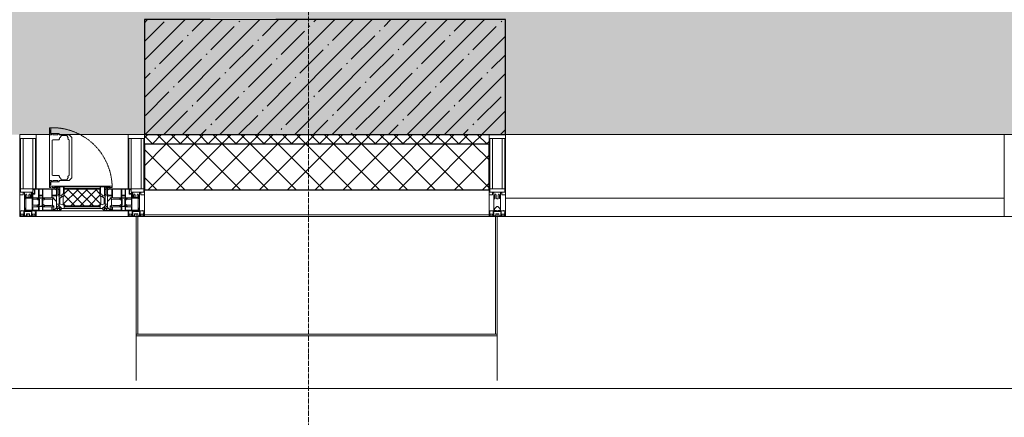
# Model space of a CAD drawing. Header units: millimetres. Extents: x -547442 to 178656, y -69521 to 11064.
# Tile 101 of 256: x -169983 to -166983, y -41140 to -39927. Entities that reach past the tile are written whole.
import ezdxf

# ---------------------------------------------------------------- set-up
doc = ezdxf.new("R2010")
doc.units = ezdxf.units.MM
doc.linetypes.add('-D1-02х01', pattern=[3, 2, -1])
doc.linetypes.add('-D1d1-15x02', pattern=[19, 15, -2, 0, -2])
for name, color, linetype, lineweight in [('_0', 7, 'Continuous', 13), ('A-COLS', 7, 'Continuous', 5), ('A-DETL-GENF', 7, 'Continuous', 5), ('A-GLAZ', 7, 'Continuous', 5), ('A-GLAZ-CURT', 8, 'Continuous', 5), ('A-GLAZ-CWMG', 8, 'Continuous', 5), ('A-WALL', 7, 'Continuous', 5), ('A-WALL-FNSH', 8, 'Continuous', 5), ('I-WALL', 7, 'Continuous', 5), ('S-COLS', 7, 'Continuous', 5), ('S-GRID', 7, 'Continuous', 5), ('Ограждение', 7, 'Continuous', 5), ('Поручни', 7, 'Continuous', 5)]:
    doc.layers.add(name, color=color, linetype=linetype, lineweight=lineweight)

# ---------------------------------------------------------------- blocks, each defined once
blk = doc.blocks.new('System Panel - A_PAN_Glass-5027492-50_AS_M_L04')
at = {"layer": 'A-GLAZ-CURT'}
for p, q in [((760, 0), (-760, 0)), ((-760, 0), (-760, -55)), ((760, -55), (760, 0)), ((-760, -55), (760, -55))]:
    blk.add_line(p, q, dxfattribs=at)
blk = doc.blocks.new('Rectangular Mullion - R_StandardFrame_50Wx250H-3323615-50_AS_M_L04')
at = {"layer": 'A-GLAZ-CWMG'}
blk.add_line((37450, 5400), (37450, 6920), dxfattribs=at)
blk = doc.blocks.new('Rectangular Mullion - R_StandardFrame_50Wx250H-V13-50_AS_M_L04')
at = {"layer": 'A-GLAZ-CWMG', "lineweight": 9}
for p, q in [((-25, 84), (-25, 250)), ((-25, 250), (25, 250)), ((25, 250), (25, 0)), ((-25, 0), (-25, 17)), ((25, 0), (-25, 0))]:
    blk.add_line(p, q, dxfattribs=at)
blk = doc.blocks.new('Rectangular Mullion - 50Wx250H-2623690-50_AS_M_L04')
at = {"layer": 'A-DETL-GENF'}
for p, q in [((-25, 65.2), (-25, 250)), ((-25, 250), (0, 250)), ((25, 250), (0, 250)), ((25, 65.2), (25, 250)), ((-23, 237.3), (0, 237.3)), ((-23, 237.3), (-23, 73.6)), ((-14.9, 84), (-14.9, 237.3)), ((23, 237.3), (0, 237.3)), ((14.9, 84), (14.9, 237.3)), ((23, 237.3), (23, 73.6)), ((-14, 65.2), (-25, 65.2)), ((0, 84), (-23, 84)), ((-0.5, 73.6), (-23, 73.6)), ((-14, 71.3), (-14, 65.2)), ((-10, 71.3), (-14, 71.3)), ((-10, 53), (-10, 71.3)), ((-7, 65.2), (-5.9, 67.3)), ((-7, 65.2), (-7, 54.7)), ((-4.1, 67.3), (-5.9, 67.3)), ((-4.1, 67.3), (-2.9, 65.1)), ((-2.9, 65.1), (-2.9, 54.6)), ((0, 84), (23, 84)), ((0.5, 73.6), (23, 73.6)), ((4.1, 67.3), (2.9, 65.1)), ((2.9, 65.1), (2.9, 54.6)), ((4.1, 67.3), (5.9, 67.3)), ((7, 65.2), (5.9, 67.3)), ((7, 65.2), (7, 54.7)), ((10, 71.3), (14, 71.3)), ((10, 53), (10, 71.3)), ((14, 71.3), (14, 65.2)), ((14, 65.2), (25, 65.2)), ((-8.7, 53), (-10, 53)), ((-10, 53), (-10, 17)), ((-8.7, 53), (-7, 54.7)), ((-1.3, 53), (-2.9, 54.6)), ((0, 53), (-1.3, 53)), ((0, 53), (1.3, 53)), ((1.3, 53), (2.9, 54.6)), ((8.7, 53), (7, 54.7)), ((8.7, 53), (10, 53)), ((10, 53), (10, 17)), ((-23.8, 14.6), (-25, 14.2)), ((-25, 0), (-25, 14.2)), ((-22.3, 17), (-23.8, 17)), ((-23.8, 17), (-23.8, 14.6)), ((-22.5, 10.6), (-23.8, 14.6)), ((-22.5, 10.6), (-23.7, 9.9)), ((-23.7, 1.3), (-23.7, 9.9)), ((-23.7, 1.3), (-11.8, 1.3)), ((-23.2, 10.2), (-22.5, 8)), ((-22.5, 8), (-22.5, 4.5)), ((-21.3, 4.5), (-22.5, 4.5)), ((-22.3, 17), (-22.3, 16)), ((-22.3, 16), (-21.3, 16)), ((-19, 17.6), (-21.3, 16)), ((-21.3, 4.5), (-21.3, 6.5)), ((-21.3, 6.5), (-14.2, 6.5)), ((-18.4, 16.6), (-19, 17.6)), ((-7.4, 16.6), (-18.4, 16.6)), ((-14.2, 6.5), (-14.2, 4.5)), ((-13.2, 4.5), (-14.2, 4.5)), ((-13.2, 4.5), (-12.2, 7.2)), ((-12.7, 7.6), (-11.3, 11.4)), ((-12.7, 7.6), (-11.8, 6.9)), ((-12.2, 9), (-12.2, 14.8)), ((-12.2, 14.8), (0, 14.8)), ((-11.8, 1.3), (-11.8, 6.9)), ((-10.5, 11.2), (-11.3, 11.4)), ((-10.5, 1.5), (-10.5, 11.2)), ((-4.8, 1.5), (-10.5, 1.5)), ((-10, 17), (-7.5, 17)), ((-8.5, 23), (-1.5, 30)), ((-8.5, 18.5), (-8.5, 23)), ((-7.5, 18.5), (-8.5, 18.5)), ((-7.5, 17), (-7.5, 18.5)), ((-7.4, 18), (-7.4, 16.6)), ((-2.6, 18), (-7.4, 18)), ((0, 8), (-4.8, 8)), ((-4.8, 1.5), (-4.8, 8)), ((-2.6, 18), (-2.6, 16.8)), ((-2.6, 16.8), (0, 16.8)), ((-1.5, 30), (0, 30)), ((1.5, 30), (0, 30)), ((2.6, 16.8), (0, 16.8)), ((0, 14.8), (0, 16.8)), ((0, 14.8), (0, 16.8)), ((12.2, 14.8), (0, 14.8)), ((0, 0), (0, 8)), ((0, 8), (4.8, 8)), ((0, 0), (0, 8)), ((8.5, 23), (1.5, 30)), ((2.6, 18), (2.6, 16.8)), ((2.6, 18), (7.4, 18)), ((4.8, 1.5), (4.8, 8)), ((4.8, 1.5), (10.5, 1.5)), ((7.4, 18), (7.4, 16.6)), ((7.4, 16.6), (18.4, 16.6)), ((7.5, 18.5), (8.5, 18.5)), ((7.5, 17), (7.5, 18.5)), ((10, 17), (7.5, 17)), ((8.5, 18.5), (8.5, 23)), ((10.5, 11.2), (11.3, 11.4)), ((10.5, 1.5), (10.5, 11.2)), ((12.7, 7.6), (11.3, 11.4)), ((12.7, 7.6), (11.8, 6.9)), ((11.8, 1.3), (11.8, 6.9)), ((23.7, 1.3), (11.8, 1.3)), ((12.2, 9), (12.2, 14.8)), ((13.2, 4.5), (12.2, 7.2)), ((13.2, 4.5), (14.2, 4.5)), ((21.3, 6.5), (14.2, 6.5)), ((14.2, 6.5), (14.2, 4.5)), ((18.4, 16.6), (19, 17.6)), ((19, 17.6), (21.3, 16)), ((22.3, 16), (21.3, 16)), ((21.3, 4.5), (21.3, 6.5)), ((21.3, 4.5), (22.5, 4.5)), ((22.3, 17), (22.3, 16)), ((22.3, 17), (23.8, 17)), ((22.5, 10.6), (23.8, 14.6)), ((22.5, 10.6), (23.7, 9.9)), ((23.2, 10.2), (22.5, 8)), ((22.5, 8), (22.5, 4.5)), ((23.7, 1.3), (23.7, 9.9)), ((23.8, 17), (23.8, 14.6)), ((23.8, 14.6), (25, 14.2)), ((25, 0), (25, 14.2)), ((-25, 0), (0, 0)), ((25, 0), (0, 0))]:
    blk.add_line(p, q, dxfattribs=at)
for centre, start, end in [((-0.5, 73.1), 360, 90), ((0.5, 73.1), 90, 180)]:
    blk.add_arc(centre, 0.5, start, end, dxfattribs=at)
blk = doc.blocks.new('Rectangular Mullion - R_StandardFrame_50Wx250H-4058886-50_AS_M_L04')
at = {"layer": 'A-GLAZ-CWMG', "lineweight": 9}
for p, q in [((-50, 0), (-50, 250)), ((-50, 250), (0, 250)), ((0, 250), (0, 0)), ((0, 0), (-50, 0))]:
    blk.add_line(p, q, dxfattribs=at)
blk = doc.blocks.new('Rectangular Mullion - 50Wx250H-V3-50_AS_M_L04')
at = {"layer": 'A-DETL-GENF'}
for p, q in [((-25, 84), (-25, 250)), ((-25, 250), (0, 250)), ((25, 250), (0, 250)), ((25, 65.2), (25, 250)), ((-23, 237.3), (0, 237.3)), ((-23, 237.3), (-23, 84)), ((-14.9, 84), (-14.9, 237.3)), ((23, 237.3), (0, 237.3)), ((14.9, 84), (14.9, 237.3)), ((23, 237.3), (23, 73.6)), ((0, 84), (-15, 84)), ((-0.5, 73.6), (-15, 73.6)), ((-10, 71.3), (-12, 71.3)), ((-10, 57.4), (-10, 71.3)), ((-7, 65.2), (-5.9, 67.3)), ((-7, 65.2), (-7, 57)), ((-4.1, 67.3), (-5.9, 67.3)), ((-4.1, 67.3), (-2.9, 65.1)), ((-2.9, 65.1), (-2.9, 57)), ((0, 84), (23, 84)), ((0.5, 73.6), (23, 73.6)), ((4.1, 67.3), (2.9, 65.1)), ((2.9, 65.1), (2.9, 57)), ((4.1, 67.3), (5.9, 67.3)), ((7, 65.2), (5.9, 67.3)), ((7, 65.2), (7, 54.7)), ((10, 71.3), (14, 71.3)), ((10, 53), (10, 71.3)), ((14, 71.3), (14, 65.2)), ((14, 65.2), (25, 65.2)), ((8.7, 53), (7, 54.7)), ((8.7, 53), (10, 53)), ((10, 53), (10, 17)), ((-23.8, 14.6), (-25, 14.2)), ((-25, 0), (-25, 14.2)), ((-23.8, 17), (-23.8, 14.6)), ((-22.5, 10.6), (-23.8, 14.6)), ((-22.5, 10.6), (-23.7, 9.9)), ((-23.7, 1.3), (-23.7, 9.9)), ((-23.7, 1.3), (-11.8, 1.3)), ((-23.2, 10.2), (-22.5, 8)), ((-22.5, 8), (-22.5, 4.5)), ((-21.3, 4.5), (-22.5, 4.5)), ((-22.3, 17), (-22.3, 16)), ((-22.3, 16), (-21.3, 16)), ((-19.9, 17), (-21.3, 16)), ((-21.3, 4.5), (-21.3, 6.5)), ((-21.3, 6.5), (-14.2, 6.5)), ((-7.4, 16.6), (-18.4, 16.6)), ((-14.2, 6.5), (-14.2, 4.5)), ((-13.2, 4.5), (-14.2, 4.5)), ((-13.2, 4.5), (-12.2, 7.2)), ((-12.7, 7.6), (-11.3, 11.4)), ((-12.7, 7.6), (-11.8, 6.9)), ((-12.2, 9), (-12.2, 14.8)), ((-12.2, 14.8), (0, 14.8)), ((-11.8, 1.3), (-11.8, 6.9)), ((-10.5, 11.2), (-11.3, 11.4)), ((-10.5, 1.5), (-10.5, 11.2)), ((-4.8, 1.5), (-10.5, 1.5)), ((0, 8), (-4.8, 8)), ((-4.8, 1.5), (-4.8, 8)), ((-2.6, 16.8), (0, 16.8)), ((2.6, 16.8), (0, 16.8)), ((0, 14.8), (0, 16.8)), ((0, 14.8), (0, 16.8)), ((12.2, 14.8), (0, 14.8)), ((0, 0), (0, 8)), ((0, 8), (4.8, 8)), ((0, 0), (0, 8)), ((4.8, 1.5), (4.8, 8)), ((4.8, 1.5), (10.5, 1.5)), ((8.5, 23), (6, 25.5)), ((6, 18), (7.4, 18)), ((7.4, 18), (7.4, 16.6)), ((7.4, 16.6), (18.4, 16.6)), ((7.5, 18.5), (8.5, 18.5)), ((7.5, 17), (7.5, 18.5)), ((10, 17), (7.5, 17)), ((8.5, 18.5), (8.5, 23)), ((10.5, 11.2), (11.3, 11.4)), ((10.5, 1.5), (10.5, 11.2)), ((12.7, 7.6), (11.3, 11.4)), ((12.7, 7.6), (11.8, 6.9)), ((11.8, 1.3), (11.8, 6.9)), ((23.7, 1.3), (11.8, 1.3)), ((12.2, 9), (12.2, 14.8)), ((13.2, 4.5), (12.2, 7.2)), ((13.2, 4.5), (14.2, 4.5)), ((21.3, 6.5), (14.2, 6.5)), ((14.2, 6.5), (14.2, 4.5)), ((18.4, 16.6), (19, 17.6)), ((19, 17.6), (21.3, 16)), ((22.3, 16), (21.3, 16)), ((21.3, 4.5), (21.3, 6.5)), ((21.3, 4.5), (22.5, 4.5)), ((22.3, 17), (22.3, 16)), ((22.3, 17), (23.8, 17)), ((22.5, 10.6), (23.8, 14.6)), ((22.5, 10.6), (23.7, 9.9)), ((23.2, 10.2), (22.5, 8)), ((22.5, 8), (22.5, 4.5)), ((23.7, 1.3), (23.7, 9.9)), ((23.8, 17), (23.8, 14.6)), ((23.8, 14.6), (25, 14.2)), ((25, 0), (25, 14.2)), ((-25, 0), (0, 0)), ((25, 0), (0, 0))]:
    blk.add_line(p, q, dxfattribs=at)
for centre, start, end in [((-0.5, 73.1), 360, 90), ((0.5, 73.1), 90, 180)]:
    blk.add_arc(centre, 0.5, start, end, dxfattribs=at)
blk = doc.blocks.new('A_PAN_Створка - 383мм-V42-50_AS_M_L04')
at = {"layer": 'A-GLAZ-CURT'}
h = blk.add_hatch(dxfattribs=at)
h.set_pattern_fill('FP_31', color=256, style=0, pattern_type=2)
h.set_pattern_definition([(225, (22460, -750), (14.142136, -14.142136), []), (315, (22460, -750), (14.142136, 14.142136), [])])
h.paths.add_polyline_path([(-33.4, -31.8), (-54.5, -31.8), (-54.9, -34.1), (-57.2, -36.4), (-57.2, -60.8), (-54.6, -63.4), (-53.6, -82.7), (54.6, -81.8), (55.5, -62.5), (57.2, -60.8), (57.2, -36.4), (54.9, -34.1), (54.5, -31.8), (-11.8, -31.8)])
at = {"layer": 'A-DETL-GENF'}
for p, q in [((-70, -32.1), (-61.4, -23.5)), ((61.4, -23.5), (-61.4, -23.5)), ((-54.9, -25.8), (-53.9, -24.8)), ((-54.9, -29.5), (-54.9, -25.8)), ((-53.9, -30.5), (-54.9, -29.5)), ((-53.9, -24.8), (53.9, -24.8)), ((54.9, -25.8), (53.9, -24.8)), ((53.9, -30.5), (54.9, -29.5)), ((54.9, -29.5), (54.9, -25.8)), ((70, -32.1), (61.4, -23.5)), ((-70, -62.5), (-70, -32.1)), ((-67.8, -38.3), (-65.7, -37.4)), ((-67.8, -55.7), (-67.8, -38.3)), ((-66, -56.5), (-67.8, -55.7)), ((-66, -56.5), (-62, -59.1)), ((-65.7, -37.4), (-60.8, -34.7)), ((-62, -59.1), (-60.7, -61)), ((-60.8, -34.7), (-57.3, -35.9)), ((-55.2, -33.8), (-57.3, -35.9)), ((-54.9, -34.1), (-57.2, -36.4)), ((-57.2, -36.4), (-57.2, -60.8)), ((-55.2, -33.8), (-54.8, -31.5)), ((-54.5, -31.8), (-54.9, -34.1)), ((0, -31.5), (-54.8, -31.5)), ((54.5, -31.8), (-54.5, -31.8)), ((53.9, -30.5), (-53.9, -30.5)), ((0, -31.5), (54.8, -31.5)), ((54.9, -34.1), (54.5, -31.8)), ((55.2, -33.8), (54.8, -31.5)), ((57.2, -36.4), (54.9, -34.1)), ((55.2, -33.8), (57.3, -35.9)), ((57.2, -60.8), (57.2, -36.4)), ((60.8, -34.7), (57.3, -35.9)), ((62, -59.1), (60.7, -61)), ((65.7, -37.4), (60.8, -34.7)), ((66, -56.5), (62, -59.1)), ((67.8, -38.3), (65.7, -37.4)), ((66, -56.5), (67.8, -55.7)), ((67.8, -55.7), (67.8, -38.3)), ((70, -62.5), (70, -32.1)), ((-91.5, -87.5), (-73.9, -87.5)), ((-91.5, -92), (-91.5, -87.5)), ((-83.4, -90.3), (-83.4, -87.5)), ((-73.9, -62.5), (-70, -62.5)), ((-73.9, -87.5), (-73.9, -62.5)), ((-69.4, -66.5), (-73.9, -66.5)), ((-73.9, -81.5), (-69.4, -81.5)), ((-69.4, -85.5), (-73.9, -85.5)), ((-69.4, -81.5), (-69.4, -66.5)), ((-69.4, -90.3), (-69.4, -85.5)), ((-61.7, -62.5), (-67.9, -62.5)), ((-67.9, -62.5), (-67.9, -89.3)), ((-67.9, -89.3), (-66.9, -90.3)), ((-61.7, -64.9), (-61.7, -62.5)), ((-60.1, -67.7), (-61.7, -64.9)), ((-60.7, -61), (-57.4, -61)), ((-56.4, -67.7), (-60.1, -67.7)), ((-57.4, -61), (-54.9, -63.5)), ((-57.4, -90.3), (-56.4, -89.4)), ((-57.2, -60.8), (-54.6, -63.4)), ((-56.4, -89.4), (-56.4, -67.7)), ((-54.9, -63.5), (-54.9, -81.9)), ((-54.9, -81.9), (-53.8, -83)), ((-54.9, -85.6), (-53.9, -84.6)), ((-54.9, -89.3), (-54.9, -85.6)), ((-53.9, -90.3), (-54.9, -89.3)), ((-54.6, -63.4), (-54.6, -81.8)), ((-54.6, -81.8), (-53.6, -82.7)), ((-53.9, -84.6), (53.9, -84.6)), ((53.8, -83), (-53.8, -83)), ((-53.6, -82.7), (53.6, -82.7)), ((53.6, -82.7), (54.6, -81.8)), ((54.9, -81.9), (53.8, -83)), ((54.9, -85.6), (53.9, -84.6)), ((53.9, -90.3), (54.9, -89.3)), ((54.6, -63.4), (57.2, -60.8)), ((54.6, -81.8), (54.6, -63.4)), ((57.4, -61), (54.9, -63.5)), ((54.9, -63.5), (54.9, -81.9)), ((54.9, -89.3), (54.9, -85.6)), ((56.4, -67.7), (60.1, -67.7)), ((56.4, -89.4), (56.4, -67.7)), ((57.4, -90.3), (56.4, -89.4)), ((60.7, -61), (57.4, -61)), ((60.1, -67.7), (61.7, -64.9)), ((61.7, -62.5), (67.9, -62.5)), ((61.7, -64.9), (61.7, -62.5)), ((67.9, -89.3), (66.9, -90.3)), ((67.9, -62.5), (67.9, -89.3)), ((69.4, -66.5), (73.9, -66.5)), ((69.4, -81.5), (69.4, -66.5)), ((73.9, -81.5), (69.4, -81.5)), ((69.4, -85.5), (73.9, -85.5)), ((69.4, -90.3), (69.4, -85.5)), ((73.9, -62.5), (70, -62.5)), ((73.9, -87.5), (73.9, -62.5)), ((91.5, -87.5), (73.9, -87.5)), ((83.4, -90.3), (83.4, -87.5)), ((91.5, -92), (91.5, -87.5)), ((-91.5, -92), (91.5, -92)), ((-83.4, -90.3), (-69.4, -90.3)), ((-66.9, -90.3), (-57.4, -90.3)), ((53.9, -90.3), (-53.9, -90.3)), ((66.9, -90.3), (57.4, -90.3)), ((83.4, -90.3), (69.4, -90.3))]:
    blk.add_line(p, q, dxfattribs=at)
at = {"layer": 'A-DETL-GENF', "color": 9, "true_color": 0xc8c8c8}
for p, q in [((95.1, -87.5), (95.1, -105.1)), ((99.6, -87.5), (95.1, -87.5)), ((99.6, -270.5), (99.6, -87.5)), ((39.7, -109), (31.1, -117.6)), ((31.1, -117.6), (31.1, -240.4)), ((70.1, -109), (39.7, -109)), ((45, -113.3), (42.3, -118.2)), ((42.3, -118.2), (43.5, -121.7)), ((45.9, -111.2), (45, -113.3)), ((63.3, -111.2), (45.9, -111.2)), ((64.1, -113), (63.3, -111.2)), ((64.1, -113), (66.7, -117)), ((66.7, -117), (68.6, -118.3)), ((68.6, -118.3), (68.6, -121.6)), ((70.1, -105.1), (70.1, -109)), ((95.1, -105.1), (70.1, -105.1)), ((74.1, -109.6), (74.1, -105.1)), ((89.1, -109.6), (74.1, -109.6)), ((89.1, -105.1), (89.1, -109.6)), ((93.1, -109.6), (93.1, -105.1)), ((97.9, -109.6), (93.1, -109.6)), ((97.9, -95.6), (95.1, -95.6)), ((97.9, -95.6), (97.9, -109.6)), ((41.4, -123.8), (39.1, -124.2)), ((39.1, -179), (39.1, -124.2)), ((41.4, -123.8), (43.5, -121.7)), ((68.6, -121.6), (71.1, -124.1)), ((71.1, -124.1), (89.5, -124.1)), ((89.5, -124.1), (90.6, -125.2)), ((90.6, -125.2), (90.6, -232.8)), ((39.1, -179), (39.1, -233.8)), ((41.4, -234.2), (39.1, -233.8)), ((41.4, -234.2), (43.5, -236.3)), ((42.3, -239.8), (43.5, -236.3)), ((45, -244.7), (42.3, -239.8)), ((66.7, -241), (68.6, -239.7)), ((68.6, -236.4), (71.1, -233.9)), ((68.6, -239.7), (68.6, -236.4)), ((71.1, -233.9), (89.5, -233.9)), ((89.5, -233.9), (90.6, -232.8)), ((39.7, -249), (31.1, -240.4)), ((70.1, -249), (39.7, -249)), ((45.9, -246.8), (45, -244.7)), ((63.3, -246.8), (45.9, -246.8)), ((64.1, -245), (63.3, -246.8)), ((64.1, -245), (66.7, -241)), ((70.1, -252.9), (70.1, -249)), ((95.1, -252.9), (70.1, -252.9)), ((74.1, -248.4), (74.1, -252.9)), ((89.1, -248.4), (74.1, -248.4)), ((89.1, -252.9), (89.1, -248.4)), ((93.1, -248.4), (93.1, -252.9)), ((97.9, -248.4), (93.1, -248.4)), ((95.1, -270.5), (95.1, -252.9)), ((97.9, -262.4), (95.1, -262.4)), ((97.9, -262.4), (97.9, -248.4)), ((99.6, -270.5), (95.1, -270.5))]:
    blk.add_line(p, q, dxfattribs=at)
at = {"layer": 'A-GLAZ'}
for p, q in [((-67.9, -17), (-171, -17)), ((-171, -17), (-171, -57)), ((-171, -18.5), (-153.5, -18.5)), ((-153.5, -18.5), (-152, -20)), ((-152, -20), (-152, -73.5)), ((-150.5, -17), (-150.5, -29.4)), ((-132.4, -18.6), (-150.5, -18.6)), ((-150.5, -29.4), (-132.4, -29.4)), ((-132.4, -29.4), (-132.4, -18.6)), ((-131, -18.2), (-131, -29.5)), ((-120.8, -18.2), (-131, -18.2)), ((-131, -29.5), (-120.8, -29.5)), ((-120.8, -18.2), (-120.8, -29.5)), ((-119.3, -18.6), (-92.5, -18.6)), ((-119.3, -29.4), (-119.3, -18.6)), ((-92.5, -29.4), (-119.3, -29.4)), ((-92.5, -18.6), (-92.5, -29.4)), ((-90.8, -18.5), (-90.8, -29.4)), ((-87.3, -18.5), (-90.8, -18.5)), ((-90.8, -29.4), (-85.9, -29.4)), ((-87.3, -20.4), (-87.3, -18.5)), ((-87.3, -20.4), (-87.3, -21.9)), ((-84.8, -20.4), (-87.3, -20.4)), ((-87.3, -21.9), (-85.9, -21.9)), ((-85.9, -18.2), (-85.9, -20.4)), ((-75.9, -18.2), (-85.9, -18.2)), ((-85.9, -21.9), (-85.9, -29.4)), ((-85.9, -29.4), (-85.9, -32.5)), ((-83.4, -20.4), (-84.8, -20.4)), ((-70, -33.8), (-83.4, -20.4)), ((-78, -84), (-78, -23.5)), ((-78, -23.5), (-67.9, -23.5)), ((-75.9, -21.5), (-75.9, -18.2)), ((-75.9, -21.5), (-75.9, -23.5)), ((-74.9, -21.5), (-75.9, -21.5)), ((-75.9, -23.5), (-73, -23.5)), ((-74.9, -17.9), (-74.9, -21.5)), ((-68.9, -17.9), (-74.9, -17.9)), ((-67.2, -29.3), (-73, -23.5)), ((-61.4, -23.5), (-70, -32.1)), ((-68.9, -21.5), (-68.9, -17.9)), ((-67.9, -21.5), (-68.9, -21.5)), ((67.9, -17), (-67.9, -17)), ((-61.4, -23.5), (-67.9, -17)), ((-67.9, -17), (-67.9, -23.5)), ((-67.9, -17), (67.9, -17)), ((-67.9, -21.5), (-67.9, -23.5)), ((-67.9, -23.5), (-64.6, -26.8)), ((-67.9, -23.5), (-64.6, -26.8)), ((-64.6, -26.8), (-67.2, -29.3)), ((-64.6, -26.8), (-61.4, -23.5)), ((61.4, -23.5), (-61.4, -23.5)), ((67.9, -17), (61.4, -23.5)), ((70, -32.1), (61.4, -23.5)), ((61.4, -23.5), (64.6, -26.8)), ((67.9, -23.5), (64.6, -26.8)), ((64.6, -26.8), (67.9, -23.5)), ((64.6, -26.8), (67.2, -29.3)), ((67.2, -29.3), (73, -23.5)), ((67.9, -23.5), (67.9, -17)), ((171, -17), (67.9, -17)), ((67.9, -21.5), (67.9, -23.5)), ((67.9, -21.5), (68.9, -21.5)), ((67.9, -23.5), (78, -23.5)), ((68.9, -17.9), (74.9, -17.9)), ((68.9, -21.5), (68.9, -17.9)), ((70, -33.8), (83.4, -20.4)), ((75.9, -23.5), (73, -23.5)), ((74.9, -17.9), (74.9, -21.5)), ((74.9, -21.5), (75.9, -21.5)), ((75.9, -18.2), (85.9, -18.2)), ((75.9, -21.5), (75.9, -18.2)), ((75.9, -21.5), (75.9, -23.5)), ((78, -23.5), (78, -84)), ((83.4, -20.4), (84.8, -20.4)), ((84.8, -20.4), (87.3, -20.4)), ((85.9, -18.2), (85.9, -20.4)), ((85.9, -21.9), (85.9, -29.4)), ((87.3, -21.9), (85.9, -21.9)), ((85.9, -29.4), (85.9, -32.5)), ((90.8, -29.4), (85.9, -29.4)), ((87.3, -18.5), (90.8, -18.5)), ((87.3, -20.4), (87.3, -18.5)), ((87.3, -20.4), (87.3, -21.9)), ((90.8, -18.5), (90.8, -29.4)), ((92.5, -18.6), (92.5, -29.4)), ((119.3, -18.6), (92.5, -18.6)), ((92.5, -29.4), (119.3, -29.4)), ((119.3, -29.4), (119.3, -18.6)), ((120.8, -18.2), (120.8, -29.5)), ((120.8, -18.2), (131, -18.2)), ((131, -29.5), (120.8, -29.5)), ((131, -18.2), (131, -29.5)), ((132.4, -18.6), (150.5, -18.6)), ((132.4, -29.4), (132.4, -18.6)), ((150.5, -29.4), (132.4, -29.4)), ((150.5, -17), (150.5, -29.4)), ((153.5, -18.5), (152, -20)), ((152, -20), (152, -73.5)), ((171, -18.5), (153.5, -18.5)), ((171, -57), (171, -17)), ((-171, -55.5), (-152, -55.5)), ((-171, -57), (-156, -57)), ((-153, -60), (-153, -73.5)), ((-150.5, -33.6), (-150.5, -68)), ((-136.3, -33.6), (-150.5, -33.6)), ((-136.4, -52.4), (-150.5, -52.4)), ((-150.5, -56.6), (-132.4, -56.6)), ((-137.2, -31), (-135.8, -35)), ((-132.5, -31), (-137.2, -31)), ((-137.2, -54.8), (-135.8, -50.8)), ((-132.5, -54.8), (-137.2, -54.8)), ((-132.1, -36.8), (-135.8, -35)), ((-132.1, -49), (-135.8, -50.8)), ((-132.5, -31.9), (-133.4, -33.7)), ((-133.4, -33.7), (-130.1, -35.3)), ((-133.4, -52), (-130.1, -50.4)), ((-132.5, -53.8), (-133.4, -52)), ((-132.5, -31.9), (-132.5, -31)), ((-132.5, -53.8), (-132.5, -54.8)), ((-132.4, -56.6), (-132.4, -82.5)), ((-132.1, -49), (-132.1, -36.8)), ((-131, -30.9), (-131, -33)), ((-120.8, -30.9), (-131, -30.9)), ((-129.4, -34.6), (-131, -33)), ((-129.4, -51.1), (-131, -52.7)), ((-131, -55.1), (-131, -52.7)), ((-120.8, -55.1), (-131, -55.1)), ((-131, -56.5), (-131, -62.6)), ((-131, -56.5), (-120.8, -56.5)), ((-130.1, -35.3), (-129.4, -34.6)), ((-130.1, -35.3), (-130.1, -50.4)), ((-130.1, -50.4), (-129.4, -51.1)), ((-122.4, -34.6), (-120.8, -33)), ((-121.7, -35.3), (-122.4, -34.6)), ((-121.7, -50.4), (-122.4, -51.1)), ((-122.4, -51.1), (-120.8, -52.7)), ((-118.4, -33.7), (-121.7, -35.3)), ((-121.7, -35.3), (-121.7, -50.4)), ((-118.4, -52), (-121.7, -50.4)), ((-120.8, -30.9), (-120.8, -33)), ((-120.8, -55.1), (-120.8, -52.7)), ((-120.8, -56.5), (-120.8, -62.6)), ((-119.7, -36.8), (-115.9, -35)), ((-119.7, -49), (-119.7, -36.8)), ((-119.7, -49), (-115.9, -50.8)), ((-119.3, -31), (-114.6, -31)), ((-119.3, -31.9), (-119.3, -31)), ((-119.3, -31.9), (-118.4, -33.7)), ((-119.3, -53.8), (-118.4, -52)), ((-119.3, -53.8), (-119.3, -54.8)), ((-119.3, -54.8), (-114.6, -54.8)), ((-119.3, -56.6), (-119.3, -82.5)), ((-92.5, -56.6), (-119.3, -56.6)), ((-114.6, -31), (-115.9, -35)), ((-114.6, -54.8), (-115.9, -50.8)), ((-94.1, -33.5), (-115.4, -33.5)), ((-94.1, -52.5), (-115.3, -52.5)), ((-89.9, -35.1), (-94.1, -33.5)), ((-89.9, -50.9), (-94.1, -52.5)), ((-92.5, -56.6), (-92.5, -82.5)), ((-90.8, -56.6), (-85.9, -56.6)), ((-90.8, -62.7), (-90.8, -56.6)), ((-89.9, -32.5), (-89.9, -35.1)), ((-85.9, -32.5), (-89.9, -32.5)), ((-89.9, -35.1), (-89.9, -50.9)), ((-89.9, -52.2), (-89.9, -50.9)), ((-89.9, -52.2), (-88.6, -53.5)), ((-85.9, -53.5), (-88.6, -53.5)), ((-85.9, -53.5), (-78, -45.6)), ((-85.9, -56.6), (-85.9, -53.5)), ((-78, -36.8), (-70, -36.8)), ((-78, -45.6), (-78, -36.8)), ((-70, -32.1), (-70, -62.5)), ((-70, -36.8), (-70, -33.8)), ((70, -62.5), (70, -32.1)), ((70, -36.8), (70, -33.8)), ((78, -36.8), (70, -36.8)), ((78, -45.6), (78, -36.8)), ((85.9, -53.5), (78, -45.6)), ((85.9, -32.5), (89.9, -32.5)), ((85.9, -53.5), (88.6, -53.5)), ((85.9, -56.6), (85.9, -53.5)), ((90.8, -56.6), (85.9, -56.6)), ((89.9, -52.2), (88.6, -53.5)), ((89.9, -32.5), (89.9, -35.1)), ((89.9, -35.1), (94.1, -33.5)), ((89.9, -35.1), (89.9, -50.9)), ((89.9, -50.9), (94.1, -52.5)), ((89.9, -52.2), (89.9, -50.9)), ((90.8, -62.7), (90.8, -56.6)), ((92.5, -56.6), (119.3, -56.6)), ((92.5, -56.6), (92.5, -82.5)), ((94.1, -33.5), (115.4, -33.5)), ((94.1, -52.5), (115.3, -52.5)), ((114.6, -31), (115.9, -35)), ((119.3, -31), (114.6, -31)), ((114.6, -54.8), (115.9, -50.8)), ((119.3, -54.8), (114.6, -54.8)), ((119.7, -36.8), (115.9, -35)), ((119.7, -49), (115.9, -50.8)), ((119.3, -31.9), (118.4, -33.7)), ((118.4, -33.7), (121.7, -35.3)), ((118.4, -52), (121.7, -50.4)), ((119.3, -53.8), (118.4, -52)), ((119.3, -31.9), (119.3, -31)), ((119.3, -53.8), (119.3, -54.8)), ((119.3, -56.6), (119.3, -82.5)), ((119.7, -49), (119.7, -36.8)), ((120.8, -30.9), (120.8, -33)), ((120.8, -30.9), (131, -30.9)), ((122.4, -34.6), (120.8, -33)), ((122.4, -51.1), (120.8, -52.7)), ((120.8, -55.1), (120.8, -52.7)), ((120.8, -55.1), (131, -55.1)), ((120.8, -56.5), (120.8, -62.6)), ((131, -56.5), (120.8, -56.5)), ((121.7, -35.3), (122.4, -34.6)), ((121.7, -35.3), (121.7, -50.4)), ((121.7, -50.4), (122.4, -51.1)), ((129.4, -34.6), (131, -33)), ((130.1, -35.3), (129.4, -34.6)), ((130.1, -50.4), (129.4, -51.1)), ((129.4, -51.1), (131, -52.7)), ((133.4, -33.7), (130.1, -35.3)), ((130.1, -35.3), (130.1, -50.4)), ((133.4, -52), (130.1, -50.4)), ((131, -30.9), (131, -33)), ((131, -55.1), (131, -52.7)), ((131, -56.5), (131, -62.6)), ((132.1, -36.8), (135.8, -35)), ((132.1, -49), (132.1, -36.8)), ((132.1, -49), (135.8, -50.8)), ((150.5, -56.6), (132.4, -56.6)), ((132.4, -56.6), (132.4, -82.5)), ((132.5, -31), (137.2, -31)), ((132.5, -31.9), (132.5, -31)), ((132.5, -31.9), (133.4, -33.7)), ((132.5, -53.8), (133.4, -52)), ((132.5, -53.8), (132.5, -54.8)), ((132.5, -54.8), (137.2, -54.8)), ((137.2, -31), (135.8, -35)), ((137.2, -54.8), (135.8, -50.8)), ((136.3, -33.6), (150.5, -33.6)), ((136.4, -52.4), (150.5, -52.4)), ((150.5, -33.6), (150.5, -68)), ((171, -55.5), (152, -55.5)), ((153, -73.5), (153, -60)), ((156, -57), (171, -57)), ((-153, -73.5), (-150, -73.5)), ((-150.5, -68), (-143.5, -68)), ((-150.5, -69.5), (-150.5, -73.5)), ((-145, -69.5), (-150.5, -69.5)), ((-150, -73.5), (-150, -84)), ((-150, -84), (-78, -84)), ((-148.5, -81), (-148.5, -82.5)), ((-143.5, -81), (-148.5, -81)), ((-148.5, -82.5), (-132.4, -82.5)), ((-145, -69.5), (-145, -79.5)), ((-143.5, -68), (-143.5, -81)), ((-120.8, -62.6), (-131, -62.6)), ((-131, -64.6), (-120.8, -64.6)), ((-131, -82.5), (-131, -64.6)), ((-131, -82.5), (-120.8, -82.5)), ((-120.8, -82.5), (-120.8, -64.6)), ((-119.3, -82.5), (-92.5, -82.5)), ((-73.9, -87.5), (-91.5, -87.5)), ((-91.5, -87.5), (-91.5, -92)), ((-80.4, -62.7), (-90.8, -62.7)), ((-90.8, -64.6), (-90.8, -82.5)), ((-80.1, -64.6), (-90.8, -64.6)), ((-90.8, -82.5), (-79.5, -82.5)), ((-78, -84), (-85, -84)), ((-85, -84), (-85, -87.5)), ((-85, -87.5), (-78, -87.5)), ((-80.4, -61.1), (-80.4, -62.7)), ((-78, -61.1), (-80.4, -61.1)), ((-80.1, -66.1), (-80.1, -64.6)), ((-78, -66.1), (-80.1, -66.1)), ((-79.5, -80.6), (-78, -80.6)), ((-79.5, -82.5), (-79.5, -80.6)), ((-78, -66.1), (-78, -61.1)), ((-78, -87.5), (-78, -84)), ((-78, -84), (-73.9, -84)), ((-70, -62.5), (-73.9, -62.5)), ((-73.9, -62.5), (-73.9, -87.5)), ((73.9, -62.5), (70, -62.5)), ((73.9, -87.5), (73.9, -62.5)), ((73.9, -84), (78, -84)), ((91.5, -87.5), (73.9, -87.5)), ((78, -61.1), (80.4, -61.1)), ((78, -66.1), (78, -61.1)), ((78, -66.1), (80.1, -66.1)), ((79.5, -80.6), (78, -80.6)), ((78, -87.5), (78, -84)), ((78, -84), (85, -84)), ((78, -84), (150, -84)), ((85, -87.5), (78, -87.5)), ((79.5, -82.5), (79.5, -80.6)), ((90.8, -82.5), (79.5, -82.5)), ((80.1, -64.6), (90.8, -64.6)), ((80.1, -66.1), (80.1, -64.6)), ((80.4, -61.1), (80.4, -62.7)), ((80.4, -62.7), (90.8, -62.7)), ((85, -84), (85, -87.5)), ((90.8, -64.6), (90.8, -82.5)), ((91.5, -92), (91.5, -87.5)), ((119.3, -82.5), (92.5, -82.5)), ((120.8, -62.6), (131, -62.6)), ((120.8, -82.5), (120.8, -64.6)), ((131, -64.6), (120.8, -64.6)), ((131, -82.5), (120.8, -82.5)), ((131, -82.5), (131, -64.6)), ((148.5, -82.5), (132.4, -82.5)), ((143.5, -68), (143.5, -81)), ((150.5, -68), (143.5, -68)), ((143.5, -81), (148.5, -81)), ((145, -69.5), (150.5, -69.5)), ((145, -69.5), (145, -79.5)), ((148.5, -81), (148.5, -82.5)), ((150, -84), (150, -73.5)), ((150, -73.5), (153, -73.5)), ((150.5, -69.5), (150.5, -73.5)), ((-91.5, -92), (91.5, -92))]:
    blk.add_line(p, q, dxfattribs=at)
for centre, start, end in [((-156, -60), 0, 90), ((156, -60), 90, 180)]:
    blk.add_arc(centre, 3, start, end, dxfattribs=at)
at = {"layer": 'A-GLAZ', "linetype": '-D1-02х01'}
blk.add_arc((91.4, -87.5), 183, 181.4091, 271.1445, dxfattribs=at)
blk = doc.blocks.new('Rectangular Mullion - R_StandardFrame_50Wx250H-V27-50_AS_M_L04')
at = {"layer": 'A-GLAZ-CWMG'}
for p, q in [((10710.4, -500), (10670, -500)), ((10950, -500), (10739.9, -500)), ((10950, -750), (10670, -750))]:
    blk.add_line(p, q, dxfattribs=at)
blk = doc.blocks.new('Ограждение - Ограждение-4620677-50_AS_M_L04')
at = {"layer": 'Поручни'}
blk.add_line((19705, -1325), (38275, -1325), dxfattribs=at)
blk = doc.blocks.new('Rectangular Mullion - 50Wx250H-V11-50_AS_M_L04')
at = {"layer": 'A-DETL-GENF'}
for p, q in [((-25, 65.2), (-25, 250)), ((-25, 250), (0, 250)), ((25, 250), (0, 250)), ((25, 84), (25, 250)), ((-23, 237.3), (0, 237.3)), ((-23, 237.3), (-23, 73.6)), ((-14.9, 84), (-14.9, 237.3)), ((23, 237.3), (0, 237.3)), ((14.9, 84), (14.9, 237.3)), ((23, 237.3), (23, 84)), ((-14, 65.2), (-25, 65.2)), ((0, 84), (-23, 84)), ((-0.5, 73.6), (-23, 73.6)), ((-14, 71.3), (-14, 65.2)), ((-10, 71.3), (-14, 71.3)), ((-10, 53), (-10, 71.3)), ((-7, 65.2), (-5.9, 67.3)), ((-7, 65.2), (-7, 54.7)), ((-4.1, 67.3), (-5.9, 67.3)), ((-4.1, 67.3), (-2.9, 65.1)), ((-2.9, 65.1), (-2.9, 57)), ((0, 84), (15, 84)), ((0.5, 73.6), (15, 73.6)), ((4.1, 67.3), (2.9, 65.1)), ((2.9, 65.1), (2.9, 57)), ((4.1, 67.3), (5.9, 67.3)), ((7, 65.2), (5.9, 67.3)), ((7, 65.2), (7, 57)), ((10, 71.3), (12, 71.3)), ((10, 57.4), (10, 71.3)), ((-8.7, 53), (-10, 53)), ((-10, 53), (-10, 17)), ((-8.7, 53), (-7, 54.7)), ((-23.8, 14.6), (-25, 14.2)), ((-25, 0), (-25, 14.2)), ((-22.3, 17), (-23.8, 17)), ((-23.8, 17), (-23.8, 14.6)), ((-22.5, 10.6), (-23.8, 14.6)), ((-22.5, 10.6), (-23.7, 9.9)), ((-23.7, 1.3), (-23.7, 9.9)), ((-23.7, 1.3), (-11.8, 1.3)), ((-23.2, 10.2), (-22.5, 8)), ((-22.5, 8), (-22.5, 4.5)), ((-21.3, 4.5), (-22.5, 4.5)), ((-22.3, 17), (-22.3, 16)), ((-22.3, 16), (-21.3, 16)), ((-19, 17.6), (-21.3, 16)), ((-21.3, 4.5), (-21.3, 6.5)), ((-21.3, 6.5), (-14.2, 6.5)), ((-18.4, 16.6), (-19, 17.6)), ((-7.4, 16.6), (-18.4, 16.6)), ((-14.2, 6.5), (-14.2, 4.5)), ((-13.2, 4.5), (-14.2, 4.5)), ((-13.2, 4.5), (-12.2, 7.2)), ((-12.7, 7.6), (-11.3, 11.4)), ((-12.7, 7.6), (-11.8, 6.9)), ((-12.2, 9), (-12.2, 14.8)), ((-12.2, 14.8), (0, 14.8)), ((-11.8, 1.3), (-11.8, 6.9)), ((-10.5, 11.2), (-11.3, 11.4)), ((-10.5, 1.5), (-10.5, 11.2)), ((-4.8, 1.5), (-10.5, 1.5)), ((-10, 17), (-7.5, 17)), ((-8.5, 23), (-6, 25.5)), ((-8.5, 18.5), (-8.5, 23)), ((-7.5, 18.5), (-8.5, 18.5)), ((-7.5, 17), (-7.5, 18.5)), ((-7.4, 18), (-7.4, 16.6)), ((-6, 18), (-7.4, 18)), ((0, 8), (-4.8, 8)), ((-4.8, 1.5), (-4.8, 8)), ((-2.6, 16.8), (0, 16.8)), ((2.6, 16.8), (0, 16.8)), ((0, 14.8), (0, 16.8)), ((0, 14.8), (0, 16.8)), ((12.2, 14.8), (0, 14.8)), ((0, 0), (0, 8)), ((0, 8), (4.8, 8)), ((0, 0), (0, 8)), ((4.8, 1.5), (4.8, 8)), ((4.8, 1.5), (10.5, 1.5)), ((7.4, 16.6), (18.4, 16.6)), ((10.5, 11.2), (11.3, 11.4)), ((10.5, 1.5), (10.5, 11.2)), ((12.7, 7.6), (11.3, 11.4)), ((12.7, 7.6), (11.8, 6.9)), ((11.8, 1.3), (11.8, 6.9)), ((23.7, 1.3), (11.8, 1.3)), ((12.2, 9), (12.2, 14.8)), ((13.2, 4.5), (12.2, 7.2)), ((13.2, 4.5), (14.2, 4.5)), ((21.3, 6.5), (14.2, 6.5)), ((14.2, 6.5), (14.2, 4.5)), ((19.9, 17), (21.3, 16)), ((22.3, 16), (21.3, 16)), ((21.3, 4.5), (21.3, 6.5)), ((21.3, 4.5), (22.5, 4.5)), ((22.3, 17), (22.3, 16)), ((22.5, 10.6), (23.8, 14.6)), ((22.5, 10.6), (23.7, 9.9)), ((23.2, 10.2), (22.5, 8)), ((22.5, 8), (22.5, 4.5)), ((23.7, 1.3), (23.7, 9.9)), ((23.8, 17), (23.8, 14.6)), ((23.8, 14.6), (25, 14.2)), ((25, 0), (25, 14.2)), ((-25, 0), (0, 0)), ((25, 0), (0, 0))]:
    blk.add_line(p, q, dxfattribs=at)
for centre, start, end in [((-0.5, 73.1), 360, 90), ((0.5, 73.1), 90, 180)]:
    blk.add_arc(centre, 0.5, start, end, dxfattribs=at)
blk = doc.blocks.new('Rectangular Mullion - R_StandardFrame_50Wx250H-4053641-50_AS_M_L04')
at = {"layer": 'A-GLAZ-CWMG', "lineweight": 9}
for p, q in [((0, 250), (-50, 250)), ((-50, 250), (-50, 84)), ((0, 0), (0, 250)), ((-50, 17), (-50, 0)), ((-50, 0), (0, 0))]:
    blk.add_line(p, q, dxfattribs=at)
blk = doc.blocks.new('RST_AR_KMN_R22_B3_FCD_rvt-1-50_AS_M_L04')
at = {"layer": 'A-WALL'}
h = blk.add_hatch(dxfattribs=at)
h.set_pattern_fill('FP_6', color=256, style=0, pattern_type=2)
h.set_pattern_definition([(45, (0, 0), (-21.213203, 21.213203), []), (135, (0, 0), (-21.213203, -21.213203), [])])
h.paths.add_polyline_path([(22670.9, -530), (23700, -530), (23700, -500), (22650, -500.8), (22650, -530), (22659.6, -530)])
h = blk.add_hatch(dxfattribs=at)
h.set_pattern_fill('FP_7', color=256, style=0, pattern_type=2)
h.set_pattern_definition([(45, (0, 0), (-42.4264, 42.4264), []), (135, (0, 0), (-42.4264, -42.4264), [])])
h.paths.add_polyline_path([(23410.8, -670), (23700, -670), (23700, -530), (22650, -530), (22650, -670), (22850, -670)])
at = {"layer": 'A-COLS', "lineweight": 18}
for p, q in [((22625, -750), (22625, -1109.6)), ((22630, -750), (22625, -750)), ((22630, -1109.6), (22630, -750)), ((23720, -750), (23720, -1109.6)), ((23725, -750), (23720, -750)), ((23725, -1109.6), (23725, -750)), ((22625, -1109.6), (22630, -1109.6)), ((22625, -1109.6), (22625, -1114.6)), ((23725, -1109.6), (22625, -1109.6)), ((23720, -1109.6), (23725, -1109.6)), ((23725, -1114.6), (23725, -1109.6)), ((22625, -1114.6), (23725, -1114.6))]:
    blk.add_line(p, q, dxfattribs=at)
at = {"layer": 'A-COLS'}
for p, q in [((22625, -1250.6), (22625, -1114.6)), ((23725, -1250.6), (23725, -1114.6))]:
    blk.add_line(p, q, dxfattribs=at)
at = {"layer": 'A-WALL'}
for p, q in [((23700, -500), (22650, -500)), ((22650, -500), (22650, -530)), ((23700, -530), (23700, -500)), ((22650, -670), (22650, -745)), ((23700, -745), (23700, -670)), ((23700, -745), (22650, -745))]:
    blk.add_line(p, q, dxfattribs=at)
at = {"layer": 'A-WALL', "lineweight": 25}
for p, q in [((22650, -530), (22650, -670)), ((23700, -530), (22650, -530)), ((23700, -670), (23700, -530)), ((23700, -670), (22650, -670))]:
    blk.add_line(p, q, dxfattribs=at)
at = {"layer": 'A-WALL-FNSH'}
for p, q in [((22650, -745), (22650, -750)), ((23700, -750), (23700, -745)), ((22650, -750), (23700, -750))]:
    blk.add_line(p, q, dxfattribs=at)
at = {"layer": 'A-GLAZ-CURT', "lineweight": 5, "rotation": 180}
for name, p in [('A_PAN_Створка - 383мм-V42-50_AS_M_L04', (22460, -750)), ('System Panel - A_PAN_Glass-5027492-50_AS_M_L04', (24510, -750))]:
    blk.add_blockref(name, p, dxfattribs=at)
at = {"layer": 'A-GLAZ-CWMG', "lineweight": 5, "extrusion": (0, 0, -1)}
for name, p in [('Rectangular Mullion - 50Wx250H-V3-50_AS_M_L04', (-22295, -750)), ('Rectangular Mullion - R_StandardFrame_50Wx250H-V13-50_AS_M_L04', (-22295, -750)), ('Rectangular Mullion - 50Wx250H-V11-50_AS_M_L04', (-22625, -750)), ('Rectangular Mullion - 50Wx250H-2623690-50_AS_M_L04', (-23725, -750)), ('Rectangular Mullion - R_StandardFrame_50Wx250H-4058886-50_AS_M_L04', (-23700, -750)), ('Rectangular Mullion - R_StandardFrame_50Wx250H-V13-50_AS_M_L04', (-25295, -750))]:
    blk.add_blockref(name, p, dxfattribs=at)
at = {"layer": 'A-GLAZ-CWMG', "lineweight": 5}
for name, p in [('Rectangular Mullion - R_StandardFrame_50Wx250H-V27-50_AS_M_L04', (11650, 0)), ('Rectangular Mullion - R_StandardFrame_50Wx250H-4053641-50_AS_M_L04', (22650, -750))]:
    blk.add_blockref(name, p, dxfattribs=at)
at = {"layer": 'A-GLAZ-CWMG', "lineweight": 5, "rotation": 270.0000000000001}
blk.add_blockref('Rectangular Mullion - R_StandardFrame_50Wx250H-3323615-50_AS_M_L04', (18350, 36950), dxfattribs=at)
at = {"layer": 'Ограждение', "lineweight": 5}
blk.add_blockref('Ограждение - Ограждение-4620677-50_AS_M_L04', (-50, 50), dxfattribs=at)

msp = doc.modelspace()

# ---------------------------------------------------------------- hatches: boundary and pattern name
at = {"layer": '_0', "transparency": 33554534}
h = msp.add_hatch(color=252, dxfattribs=at)
h.dxf.hatch_style = 1
h.paths.add_polyline_path([(-186002.9, -33026.5), (-186002.9, -29776.5), (-183952.9, -29776.5), (-183952.9, -25726.5), (-179002.9, -25726.5), (-179002.9, -27226.5), (-177452.9, -27226.5), (-177452.9, -20826.5), (-185852.9, -20826.5), (-185852.9, -19026.5), (-187502.9, -19026.5), (-187502.9, -17026.5), (-182952.9, -17026.5), (-182952.9, -18726.5), (-163952.9, -18726.5), (-163952.9, -17026.5), (-160672.9, -17026.5), (-160672.9, -19026.5), (-161752.9, -19026.5), (-161752.9, -20826.5), (-169752.9, -20826.5), (-169752.9, -29776.5), (-161802.9, -29776.5), (-161802.9, -30176.5), (-161302.9, -30176.5), (-161302.9, -33026.5), (-163452.9, -33026.5), (-163452.9, -31876.5), (-183852.9, -31876.5), (-183852.9, -33026.5)], flags=16)
h.paths.add_polyline_path([(-192753.7, -10325.7), (-154802.1, -10325.7), (-154802.1, -40277.3), (-192753.7, -40277.3)])
at = {"layer": 'S-COLS'}
h = msp.add_hatch(dxfattribs=at)
h.set_pattern_fill('FP_1', color=256, style=0, pattern_type=2)
h.set_pattern_definition([(45, (-192252.935, -39776.5), (-57.02463, 57.02463), []), (45, (-192195.91, -39776.5), (-57.02463, 57.02463), [100.806, -20.161, 3.353, -16.808])])
h.paths.add_polyline_path([(-169602.9, -40276.5), (-168502.9, -40276.5), (-168502.9, -39926.5), (-169602.9, -39926.5), (-169602.9, -40262.5)])

# ---------------------------------------------------------------- linework, layer by layer
at = {"layer": 'I-WALL'}
for p, q in [((-169932.9, -40276.5), (-169892.5, -40276.5)), ((-169892.5, -40277.3), (-169932.9, -40277.3)), ((-169863, -40276.5), (-169652.9, -40276.5)), ((-169652.9, -40277.3), (-169863, -40277.3)), ((-168502.9, -40276.5), (-166982.9, -40276.5)), ((-166982.9, -40277.3), (-168502.9, -40277.3))]:
    msp.add_line(p, q, dxfattribs=at)
at = {"layer": 'S-COLS', "lineweight": 25}
for p, q in [((-169402.9, -39926.5), (-169602.9, -39926.5)), ((-169602.9, -39926.5), (-169602.9, -40276.5)), ((-168502.9, -39926.5), (-169202.9, -39926.5)), ((-168502.9, -40276.5), (-168502.9, -39926.5)), ((-169602.9, -40276.5), (-168502.9, -40276.5))]:
    msp.add_line(p, q, dxfattribs=at)
at = {"layer": 'S-COLS'}
msp.add_line((-169202.9, -39926.5), (-169402.9, -39926.5), dxfattribs=at)
at = {"layer": 'S-GRID', "linetype": '-D1d1-15x02'}
msp.add_line((-169102.9, -42472.4), (-169102.9, -9046.8), dxfattribs=at)

# ---------------------------------------------------------------- block references
at = {"lineweight": 5}
msp.add_blockref('RST_AR_KMN_R22_B3_FCD_rvt-1-50_AS_M_L04', (-192252.9, -39776.5), dxfattribs=at)

doc.saveas('drawing.dxf')
